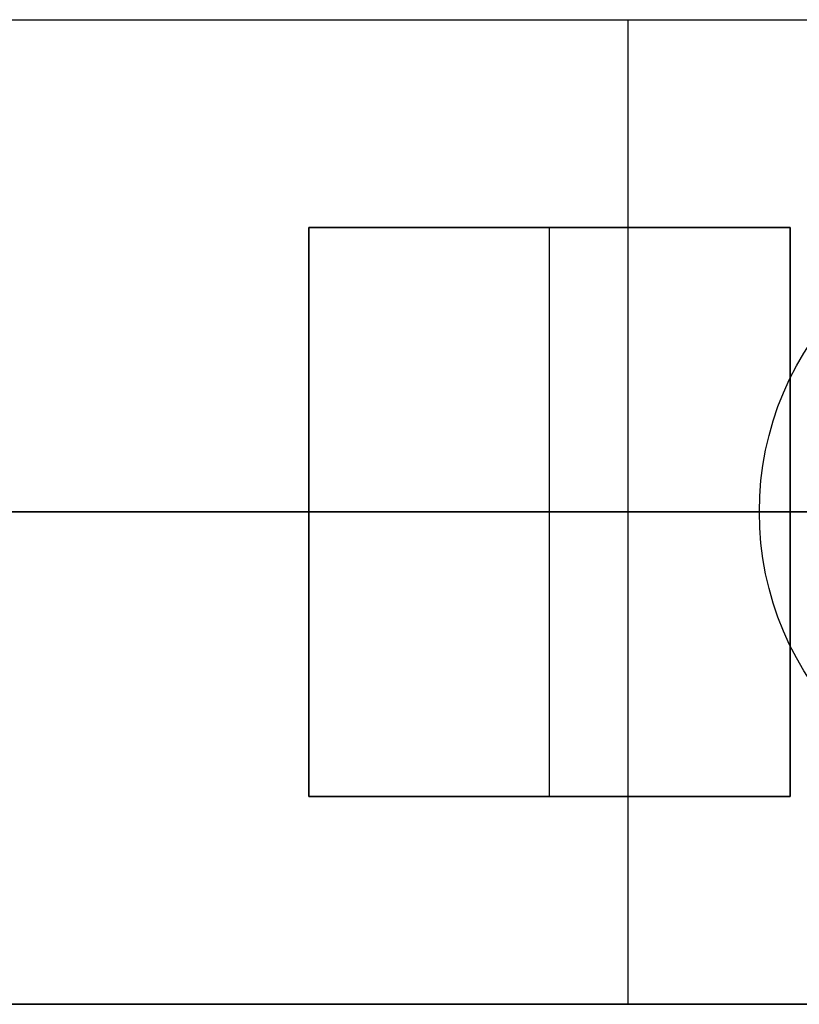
# Model space of a CAD drawing. Header units: millimetres. Extents: x -726 to 706, y -16 to 15.
# Tile 2 of 256: x -666 to -648, y -11 to 12. Entities that reach past the tile are written whole.
import ezdxf

# ---------------------------------------------------------------- set-up
doc = ezdxf.new("R2010")
doc.units = ezdxf.units.MM
doc.layers.add('METAL NEGRO', color=7, linetype='Continuous')

msp = doc.modelspace()

# ---------------------------------------------------------------- linework, layer by layer
at = {"layer": 'METAL NEGRO'}
for p, q in [((-726.416, 11.51, 1109.081), (-577.416, 11.51, 1109.081)), ((-651.916, -10.99, 1099.831), (-651.916, 11.51, 1099.831)), ((-651.916, 11.51, 1099.831), (-651.916, 11.51, 1118.331)), ((-651.916, 6.76, 1118.331), (-651.916, 11.51, 1118.331)), ((-659.216, -6.24, 1118.081), (-659.216, 6.76, 1118.081)), ((-659.216, 6.76, 1118.081), (-648.216, 6.76, 1118.081)), ((-653.716, 6.76, 1118.331), (-653.716, 6.76, 1117.831)), ((-653.716, -6.24, 1117.831), (-653.716, 6.76, 1117.831)), ((-648.216, 6.76, 1118.081), (-648.216, -6.24, 1118.081)), ((-646.916, 0.26, 1099.831), (-726.416, 0.26, 1099.831)), ((-668.216, 0.26, 1118.331), (-659.216, 0.26, 1118.331)), ((-659.216, 0.26, 1117.831), (-659.216, 0.26, 1118.331)), ((-659.216, 0.26, 1117.831), (-648.216, 0.26, 1117.831)), ((-648.916, 0.26, 1099.831), (-646.154, 0.26, 1099.831)), ((-648.216, 0.26, 1117.831), (-648.216, 0.26, 1118.331)), ((-648.216, 0.26, 1118.331), (-639.216, 0.26, 1118.331)), ((-659.216, -6.24, 1118.081), (-648.216, -6.24, 1118.081)), ((-653.716, -6.24, 1117.831), (-653.716, -6.24, 1118.331)), ((-651.916, -10.99, 1118.331), (-651.916, -6.24, 1118.331)), ((-726.416, -10.99, 1109.081), (-577.416, -10.99, 1109.081)), ((-651.916, -10.99, 1118.331), (-651.916, -10.99, 1099.831))]:
    msp.add_line(p, q, dxfattribs=at)
at = {"layer": 'METAL NEGRO', "extrusion": (0, 0, -1)}
for start, end in [(360, 180), (180, 360)]:
    msp.add_arc((641.916, 0.26, -1099.831), 7, start, end, dxfattribs=at)
at = {"layer": 'METAL NEGRO'}
for points in [[(-726.416, 11.51, 1099.831), (-577.416, 11.51, 1099.831)], [(-726.416, 11.51, 1118.331), (-577.416, 11.51, 1118.331)], [(-659.216, -6.24, 1117.831), (-659.216, 6.76, 1117.831)], [(-659.216, 6.76, 1117.831), (-659.216, 6.76, 1118.331)], [(-659.216, 6.76, 1118.331), (-659.216, -6.24, 1118.331)], [(-659.216, 6.76, 1117.831), (-648.216, 6.76, 1117.831)], [(-648.216, 6.76, 1118.331), (-659.216, 6.76, 1118.331)], [(-648.216, 6.76, 1117.831), (-648.216, -6.24, 1117.831)], [(-648.216, -6.24, 1118.331), (-648.216, 6.76, 1118.331)], [(-648.216, 6.76, 1118.331), (-648.216, 6.76, 1117.831)], [(-648.916, 0.26, 1099.831), (-647.641, 0.26, 1091.331)], [(-647.641, 0.26, 1091.331), (-648.916, 0.26, 1099.831)], [(-659.216, -6.24, 1118.331), (-659.216, -6.24, 1117.831)], [(-648.216, -6.24, 1117.831), (-659.216, -6.24, 1117.831)], [(-659.216, -6.24, 1118.331), (-648.216, -6.24, 1118.331)], [(-648.216, -6.24, 1117.831), (-648.216, -6.24, 1118.331)], [(-577.416, -10.99, 1099.831), (-726.416, -10.99, 1099.831)], [(-726.416, -10.99, 1118.331), (-577.416, -10.99, 1118.331)]]:
    msp.add_open_spline(points, degree=1, dxfattribs=at)

doc.saveas('drawing.dxf')
